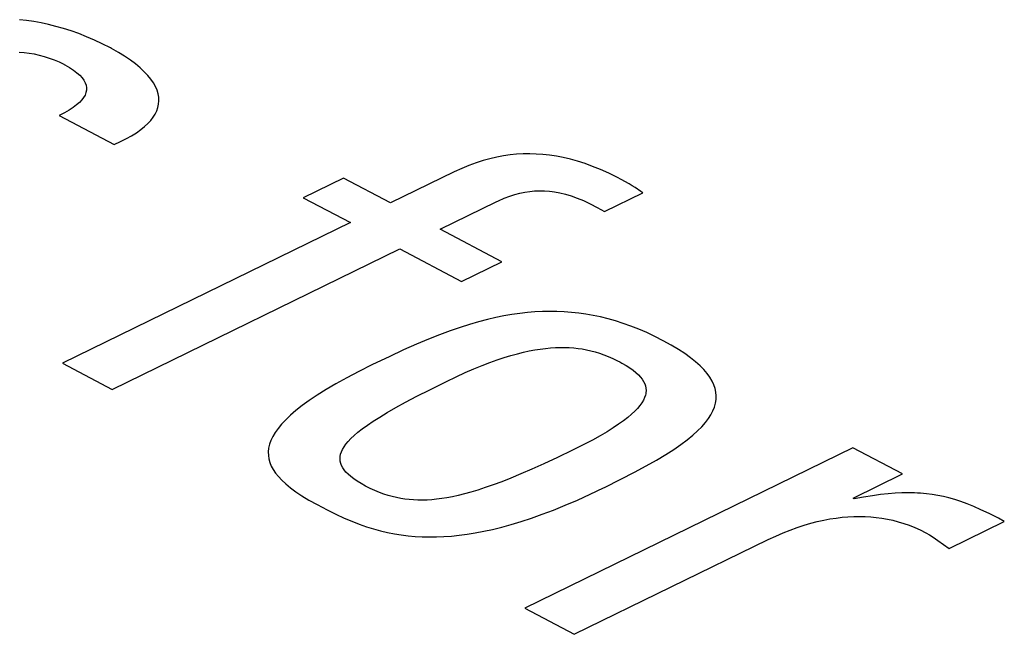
# Model space of a CAD drawing. Extents: x -840 to -217, y -121 to 557.
# Tile 114 of 145: x -358.85 to -356.31, y 490.79 to 492.38. Entities that reach past the tile are written whole.
import ezdxf

# ---------------------------------------------------------------- set-up
doc = ezdxf.new("R2010")
doc.units = 0
doc.header["$LTSCALE"] = 23.1
doc.layers.add('R912005577_AM_0', color=7, linetype='CONTINUOUS')

msp = doc.modelspace()

# ---------------------------------------------------------------- linework, layer by layer
at = {"layer": 'R912005577_AM_0', "color": 7}
for p, q in [((-358.835, 492.3773), (-358.8535, 492.3795)), ((-358.8164, 492.3746), (-358.835, 492.3773)), ((-358.7975, 492.3712), (-358.8164, 492.3746)), ((-358.7785, 492.3671), (-358.7975, 492.3712)), ((-358.7593, 492.3623), (-358.7785, 492.3671)), ((-358.7398, 492.3568), (-358.7593, 492.3623)), ((-358.7202, 492.3505), (-358.7398, 492.3568)), ((-358.7003, 492.3434), (-358.7202, 492.3505)), ((-358.6802, 492.3356), (-358.7003, 492.3434)), ((-358.6598, 492.3268), (-358.6802, 492.3356)), ((-358.6393, 492.3172), (-358.6598, 492.3268)), ((-358.6185, 492.3066), (-358.6393, 492.3172)), ((-358.6155, 492.305), (-358.6185, 492.3066)), ((-358.5979, 492.2951), (-358.6155, 492.305)), ((-358.8544, 492.2955), (-358.8416, 492.2946)), ((-358.8416, 492.2946), (-358.8286, 492.293)), ((-358.8286, 492.293), (-358.8156, 492.2909)), ((-358.8156, 492.2909), (-358.8025, 492.2881)), ((-358.8025, 492.2881), (-358.7894, 492.2846)), ((-358.7894, 492.2846), (-358.7764, 492.2805)), ((-358.7764, 492.2805), (-358.7636, 492.2758)), ((-358.7636, 492.2758), (-358.7509, 492.2703)), ((-358.7509, 492.2703), (-358.7386, 492.2643)), ((-358.5817, 492.2852), (-358.5979, 492.2951)), ((-358.5668, 492.2751), (-358.5817, 492.2852)), ((-358.5534, 492.2651), (-358.5668, 492.2751)), ((-358.7386, 492.2643), (-358.7382, 492.264)), ((-358.7382, 492.264), (-358.7362, 492.263)), ((-358.7362, 492.263), (-358.7242, 492.2561)), ((-358.7242, 492.2561), (-358.7138, 492.2493)), ((-358.7138, 492.2493), (-358.7049, 492.2425)), ((-358.5414, 492.2552), (-358.5534, 492.2651)), ((-358.5309, 492.2452), (-358.5414, 492.2552)), ((-358.5216, 492.2354), (-358.5309, 492.2452)), ((-358.7049, 492.2425), (-358.6975, 492.2359)), ((-358.6975, 492.2359), (-358.6916, 492.2294)), ((-358.6916, 492.2294), (-358.6869, 492.2229)), ((-358.6869, 492.2229), (-358.6834, 492.2165)), ((-358.5138, 492.2257), (-358.5216, 492.2354)), ((-358.5072, 492.2161), (-358.5138, 492.2257)), ((-358.6834, 492.2165), (-358.6812, 492.2101)), ((-358.6803, 492.1975), (-358.6815, 492.1912)), ((-358.6812, 492.2101), (-358.6802, 492.2038)), ((-358.6802, 492.2038), (-358.6803, 492.1975)), ((-358.502, 492.2066), (-358.5072, 492.2161)), ((-358.4979, 492.1973), (-358.502, 492.2066)), ((-358.4951, 492.1881), (-358.4979, 492.1973)), ((-358.6924, 492.1721), (-358.6985, 492.1657)), ((-358.6876, 492.1785), (-358.6924, 492.1721)), ((-358.684, 492.1848), (-358.6876, 492.1785)), ((-358.6815, 492.1912), (-358.684, 492.1848)), ((-358.4935, 492.1791), (-358.4951, 492.1881)), ((-358.4937, 492.1614), (-358.493, 492.1702)), ((-358.493, 492.1702), (-358.4935, 492.1791)), ((-358.7253, 492.1459), (-358.7373, 492.1392)), ((-358.7149, 492.1526), (-358.7253, 492.1459)), ((-358.706, 492.1592), (-358.7149, 492.1526)), ((-358.6985, 492.1657), (-358.706, 492.1592)), ((-358.5025, 492.1358), (-358.4985, 492.1442)), ((-358.4985, 492.1442), (-358.4955, 492.1528)), ((-358.4955, 492.1528), (-358.4937, 492.1614)), ((-358.7373, 492.1392), (-358.751, 492.1323)), ((-358.751, 492.1323), (-358.609, 492.0572)), ((-358.5214, 492.1113), (-358.514, 492.1194)), ((-358.514, 492.1194), (-358.5077, 492.1276)), ((-358.5077, 492.1276), (-358.5025, 492.1358)), ((-358.551, 492.0875), (-358.5399, 492.0954)), ((-358.5399, 492.0954), (-358.5301, 492.1033)), ((-358.5301, 492.1033), (-358.5214, 492.1113)), ((-358.5924, 492.0646), (-358.5772, 492.0722)), ((-358.5772, 492.0722), (-358.5635, 492.0798)), ((-358.5635, 492.0798), (-358.551, 492.0875)), ((-358.609, 492.0572), (-358.5924, 492.0646)), ((-357.6375, 492.0204), (-357.6552, 492.0155)), ((-357.62, 492.0244), (-357.6375, 492.0204)), ((-357.6027, 492.0276), (-357.62, 492.0244)), ((-357.5855, 492.03), (-357.6027, 492.0276)), ((-357.5685, 492.0317), (-357.5855, 492.03)), ((-357.5516, 492.0327), (-357.5685, 492.0317)), ((-357.5346, 492.0329), (-357.5516, 492.0327)), ((-357.5177, 492.0325), (-357.5346, 492.0329)), ((-357.5005, 492.0313), (-357.5177, 492.0325)), ((-357.4832, 492.0294), (-357.5005, 492.0313)), ((-357.4657, 492.0268), (-357.4832, 492.0294)), ((-357.4478, 492.0233), (-357.4657, 492.0268)), ((-357.4296, 492.019), (-357.4478, 492.0233)), ((-357.4109, 492.0138), (-357.4296, 492.019)), ((-357.7104, 491.9952), (-357.7295, 491.9864)), ((-357.6916, 492.003), (-357.7104, 491.9952)), ((-357.6733, 492.0097), (-357.6916, 492.003)), ((-357.6552, 492.0155), (-357.6733, 492.0097)), ((-357.3917, 492.0077), (-357.4109, 492.0138)), ((-357.3719, 492.0005), (-357.3917, 492.0077)), ((-357.3515, 491.9922), (-357.3719, 492.0005)), ((-357.3302, 491.9826), (-357.3515, 491.9922)), ((-358.0158, 491.9705), (-358.12, 491.9196)), ((-357.8941, 491.906), (-358.0158, 491.9705)), ((-357.7295, 491.9864), (-357.8941, 491.906)), ((-357.308, 491.9717), (-357.3302, 491.9826)), ((-357.2982, 491.9667), (-357.308, 491.9717)), ((-357.2779, 491.9554), (-357.2982, 491.9667)), ((-357.2694, 491.9504), (-357.2779, 491.9554)), ((-357.2618, 491.9456), (-357.2694, 491.9504)), ((-357.2477, 491.9358), (-357.2618, 491.9456)), ((-358.12, 491.9196), (-357.9982, 491.8552)), ((-357.6152, 491.9118), (-357.6003, 491.9184)), ((-357.6003, 491.9184), (-357.5863, 491.9237)), ((-357.5863, 491.9237), (-357.5729, 491.928)), ((-357.5729, 491.928), (-357.5599, 491.9315)), ((-357.5599, 491.9315), (-357.5472, 491.9341)), ((-357.5472, 491.9341), (-357.5346, 491.936)), ((-357.5346, 491.936), (-357.5221, 491.9371)), ((-357.5221, 491.9371), (-357.5095, 491.9376)), ((-357.5095, 491.9376), (-357.4967, 491.9374)), ((-357.4967, 491.9374), (-357.4837, 491.9364)), ((-357.4837, 491.9364), (-357.477, 491.9356)), ((-357.477, 491.9356), (-357.4703, 491.9347)), ((-357.4703, 491.9347), (-357.4564, 491.9321)), ((-357.4564, 491.9321), (-357.4421, 491.9286)), ((-357.4421, 491.9286), (-357.4273, 491.9242)), ((-357.4273, 491.9242), (-357.4118, 491.9187)), ((-357.4118, 491.9187), (-357.3955, 491.912)), ((-357.3416, 491.8836), (-357.2425, 491.932)), ((-357.2425, 491.932), (-357.2477, 491.9358)), ((-357.766, 491.8382), (-357.6216, 491.9088)), ((-357.6216, 491.9088), (-357.6152, 491.9118)), ((-357.3955, 491.912), (-357.3784, 491.904)), ((-357.3784, 491.904), (-357.3605, 491.8946)), ((-357.3605, 491.8946), (-357.3416, 491.8836)), ((-357.9982, 491.8552), (-358.7422, 491.4919)), ((-357.6069, 491.754), (-357.766, 491.8382)), ((-358.6142, 491.4241), (-357.8702, 491.7874)), ((-357.8702, 491.7874), (-357.7111, 491.7032)), ((-357.7111, 491.7032), (-357.6069, 491.754)), ((-357.6223, 491.6098), (-357.6441, 491.6047)), ((-357.6011, 491.6141), (-357.6223, 491.6098)), ((-357.5804, 491.6177), (-357.6011, 491.6141)), ((-357.5603, 491.6206), (-357.5804, 491.6177)), ((-357.5405, 491.6229), (-357.5603, 491.6206)), ((-357.5211, 491.6245), (-357.5405, 491.6229)), ((-357.5019, 491.6255), (-357.5211, 491.6245)), ((-357.483, 491.6258), (-357.5019, 491.6255)), ((-357.4641, 491.6256), (-357.483, 491.6258)), ((-357.4454, 491.6248), (-357.4641, 491.6256)), ((-357.4267, 491.6234), (-357.4454, 491.6248)), ((-357.408, 491.6214), (-357.4267, 491.6234)), ((-357.3892, 491.6187), (-357.408, 491.6214)), ((-357.3703, 491.6154), (-357.3892, 491.6187)), ((-357.3513, 491.6114), (-357.3703, 491.6154)), ((-357.3321, 491.6066), (-357.3513, 491.6114)), ((-357.7147, 491.5843), (-357.7403, 491.5754)), ((-357.6902, 491.592), (-357.7147, 491.5843)), ((-357.6667, 491.5988), (-357.6902, 491.592)), ((-357.6441, 491.6047), (-357.6667, 491.5988)), ((-357.3127, 491.6012), (-357.3321, 491.6066)), ((-357.293, 491.5949), (-357.3127, 491.6012)), ((-357.2731, 491.5878), (-357.293, 491.5949)), ((-357.2528, 491.5799), (-357.2731, 491.5878)), ((-357.7674, 491.5654), (-357.7962, 491.554)), ((-357.7403, 491.5754), (-357.7674, 491.5654)), ((-357.2322, 491.571), (-357.2528, 491.5799)), ((-357.2111, 491.5611), (-357.2322, 491.571)), ((-357.1896, 491.5502), (-357.2111, 491.5611)), ((-357.827, 491.541), (-357.8606, 491.5262)), ((-357.7962, 491.554), (-357.827, 491.541)), ((-357.4808, 491.5317), (-357.4682, 491.5325)), ((-357.4682, 491.5325), (-357.4621, 491.5328)), ((-357.4621, 491.5328), (-357.456, 491.5329)), ((-357.456, 491.5329), (-357.4441, 491.5329)), ((-357.4441, 491.5329), (-357.4324, 491.5325)), ((-357.4324, 491.5325), (-357.421, 491.5317)), ((-357.169, 491.5388), (-357.1896, 491.5502)), ((-357.1504, 491.5277), (-357.169, 491.5388)), ((-357.8979, 491.5089), (-357.9407, 491.4883)), ((-357.8606, 491.5262), (-357.8979, 491.5089)), ((-357.6004, 491.5065), (-357.5831, 491.5118)), ((-357.5831, 491.5118), (-357.5665, 491.5164)), ((-357.5665, 491.5164), (-357.5508, 491.5203)), ((-357.5508, 491.5203), (-357.5357, 491.5237)), ((-357.5357, 491.5237), (-357.5212, 491.5264)), ((-357.5212, 491.5264), (-357.5072, 491.5287)), ((-357.5072, 491.5287), (-357.4938, 491.5304)), ((-357.4938, 491.5304), (-357.4808, 491.5317)), ((-357.421, 491.5317), (-357.4098, 491.5304)), ((-357.4098, 491.5304), (-357.3987, 491.5288)), ((-357.3987, 491.5288), (-357.3876, 491.5267)), ((-357.3876, 491.5267), (-357.3766, 491.5242)), ((-357.3766, 491.5242), (-357.3655, 491.5213)), ((-357.3655, 491.5213), (-357.3544, 491.5178)), ((-357.3544, 491.5178), (-357.3431, 491.5138)), ((-357.3431, 491.5138), (-357.3316, 491.5093)), ((-357.3316, 491.5093), (-357.3198, 491.5041)), ((-357.1338, 491.5169), (-357.1504, 491.5277)), ((-357.119, 491.5063), (-357.1338, 491.5169)), ((-358.7422, 491.4919), (-358.6142, 491.4241)), ((-357.9427, 491.4874), (-357.9767, 491.4704)), ((-357.9407, 491.4883), (-357.9427, 491.4874)), ((-357.679, 491.4773), (-357.6578, 491.4859)), ((-357.6578, 491.4859), (-357.6377, 491.4936)), ((-357.6377, 491.4936), (-357.6186, 491.5004)), ((-357.6186, 491.5004), (-357.6004, 491.5065)), ((-357.3198, 491.5041), (-357.3077, 491.4981)), ((-357.3077, 491.4981), (-357.3021, 491.4953)), ((-357.3021, 491.4953), (-357.2967, 491.4923)), ((-357.2967, 491.4923), (-357.2855, 491.4859)), ((-357.2855, 491.4859), (-357.2758, 491.4797)), ((-357.1059, 491.4959), (-357.119, 491.5063)), ((-357.0944, 491.4856), (-357.1059, 491.4959)), ((-357.0845, 491.4755), (-357.0944, 491.4856)), ((-357.9767, 491.4704), (-358.0076, 491.4541)), ((-357.7497, 491.445), (-357.7248, 491.4569)), ((-357.7248, 491.4569), (-357.7013, 491.4676)), ((-357.7013, 491.4676), (-357.679, 491.4773)), ((-357.2758, 491.4797), (-357.2672, 491.4737)), ((-357.2672, 491.4737), (-357.2599, 491.4678)), ((-357.2599, 491.4678), (-357.2535, 491.462)), ((-357.2535, 491.462), (-357.2482, 491.4562)), ((-357.2482, 491.4562), (-357.2437, 491.4505)), ((-357.076, 491.4656), (-357.0845, 491.4755)), ((-357.0688, 491.4558), (-357.076, 491.4656)), ((-358.0356, 491.4386), (-358.061, 491.4237)), ((-358.0076, 491.4541), (-358.0356, 491.4386)), ((-357.7932, 491.4235), (-357.7548, 491.4425)), ((-357.7548, 491.4425), (-357.7497, 491.445)), ((-357.2437, 491.4505), (-357.2401, 491.4448)), ((-357.2401, 491.4448), (-357.2373, 491.4391)), ((-357.2373, 491.4391), (-357.2353, 491.4334)), ((-357.2353, 491.4334), (-357.2342, 491.4275)), ((-357.0631, 491.446), (-357.0688, 491.4558)), ((-357.0586, 491.4364), (-357.0631, 491.446)), ((-357.0553, 491.4268), (-357.0586, 491.4364)), ((-358.0838, 491.4094), (-358.1043, 491.3957)), ((-358.061, 491.4237), (-358.0838, 491.4094)), ((-357.8553, 491.3912), (-357.8264, 491.4065)), ((-357.8264, 491.4065), (-357.7932, 491.4235)), ((-357.2355, 491.4093), (-357.2377, 491.403)), ((-357.2348, 491.4125), (-357.2355, 491.4093)), ((-357.2342, 491.4155), (-357.2348, 491.4125)), ((-357.2342, 491.4275), (-357.2338, 491.4216)), ((-357.2338, 491.4216), (-357.2342, 491.4155)), ((-357.0533, 491.4172), (-357.0553, 491.4268)), ((-357.0524, 491.4077), (-357.0533, 491.4172)), ((-357.0528, 491.3981), (-357.0524, 491.4077)), ((-358.1225, 491.3825), (-358.1387, 491.3699)), ((-358.1043, 491.3957), (-358.1225, 491.3825)), ((-357.8806, 491.3773), (-357.8553, 491.3912)), ((-357.2497, 491.3827), (-357.2557, 491.3754)), ((-357.2447, 491.3897), (-357.2497, 491.3827)), ((-357.2407, 491.3964), (-357.2447, 491.3897)), ((-357.2377, 491.403), (-357.2407, 491.3964)), ((-357.057, 491.3788), (-357.0543, 491.3885)), ((-357.0543, 491.3885), (-357.0528, 491.3981)), ((-358.1529, 491.3577), (-358.1653, 491.3459)), ((-358.1387, 491.3699), (-358.1529, 491.3577)), ((-357.9223, 491.3528), (-357.9028, 491.3645)), ((-357.9028, 491.3645), (-357.8806, 491.3773)), ((-357.2713, 491.36), (-357.281, 491.3518)), ((-357.2629, 491.3679), (-357.2713, 491.36)), ((-357.2557, 491.3754), (-357.2629, 491.3679)), ((-357.0727, 491.3489), (-357.0662, 491.359)), ((-357.0662, 491.359), (-357.061, 491.369)), ((-357.061, 491.369), (-357.057, 491.3788)), ((-358.176, 491.3345), (-358.1851, 491.3235)), ((-358.1653, 491.3459), (-358.176, 491.3345)), ((-357.9673, 491.3224), (-357.9542, 491.3319)), ((-357.9542, 491.3319), (-357.9393, 491.342)), ((-357.9393, 491.342), (-357.9223, 491.3528)), ((-357.3047, 491.3343), (-357.3189, 491.3248)), ((-357.2921, 491.3433), (-357.3047, 491.3343)), ((-357.281, 491.3518), (-357.2921, 491.3433)), ((-357.0899, 491.328), (-357.0805, 491.3386)), ((-357.0805, 491.3386), (-357.0727, 491.3489)), ((-358.1927, 491.3129), (-358.1989, 491.3025)), ((-358.1851, 491.3235), (-358.1927, 491.3129)), ((-357.9967, 491.2973), (-357.9883, 491.3052)), ((-357.9883, 491.3052), (-357.9786, 491.3136)), ((-357.9786, 491.3136), (-357.9673, 491.3224)), ((-357.3527, 491.3045), (-357.3725, 491.2936)), ((-357.3348, 491.3149), (-357.3527, 491.3045)), ((-357.3189, 491.3248), (-357.3348, 491.3149)), ((-357.1276, 491.2942), (-357.1133, 491.3058)), ((-357.1133, 491.3058), (-357.1007, 491.3171)), ((-357.1007, 491.3171), (-357.0899, 491.328)), ((-358.2072, 491.2825), (-358.2094, 491.2728)), ((-358.2037, 491.2924), (-358.2072, 491.2825)), ((-358.1989, 491.3025), (-358.2037, 491.2924)), ((-358.0146, 491.2758), (-358.0097, 491.2827)), ((-358.0097, 491.2827), (-358.0038, 491.2898)), ((-358.0038, 491.2898), (-357.9967, 491.2973)), ((-357.3946, 491.282), (-357.4189, 491.2699)), ((-357.3725, 491.2936), (-357.3946, 491.282)), ((-357.1623, 491.2694), (-357.1439, 491.2821)), ((-357.1439, 491.2821), (-357.1276, 491.2942)), ((-358.2094, 491.2728), (-358.2104, 491.2633)), ((-358.2104, 491.2633), (-358.2102, 491.254)), ((-358.2102, 491.254), (-358.2089, 491.2447)), ((-358.0245, 491.2507), (-358.0233, 491.2567)), ((-358.0233, 491.2567), (-358.0213, 491.2629)), ((-358.0213, 491.2629), (-358.0184, 491.2692)), ((-358.0184, 491.2692), (-358.0146, 491.2758)), ((-356.6993, 491.2735), (-357.5474, 490.8594)), ((-357.4241, 491.2673), (-357.4631, 491.2486)), ((-357.4189, 491.2699), (-357.4241, 491.2673)), ((-357.2066, 491.2419), (-357.1831, 491.256)), ((-357.1831, 491.256), (-357.1623, 491.2694)), ((-356.5713, 491.2058), (-356.6993, 491.2735)), ((-358.2089, 491.2447), (-358.2064, 491.2356)), ((-358.2064, 491.2356), (-358.2027, 491.2264)), ((-358.0248, 491.2448), (-358.0245, 491.2507)), ((-358.0243, 491.239), (-358.0248, 491.2448)), ((-358.023, 491.2333), (-358.0243, 491.239)), ((-358.0209, 491.2277), (-358.023, 491.2333)), ((-358.018, 491.222), (-358.0209, 491.2277)), ((-357.4978, 491.2324), (-357.5291, 491.2184)), ((-357.4631, 491.2486), (-357.4978, 491.2324)), ((-357.2333, 491.2268), (-357.2066, 491.2419)), ((-358.2027, 491.2264), (-358.1977, 491.2173)), ((-358.1977, 491.2173), (-358.1916, 491.2082)), ((-358.1916, 491.2082), (-358.1841, 491.1989)), ((-358.0142, 491.2164), (-358.018, 491.222)), ((-358.0095, 491.2107), (-358.0142, 491.2164)), ((-358.0039, 491.205), (-358.0095, 491.2107)), ((-357.9973, 491.1992), (-358.0039, 491.205)), ((-357.5574, 491.2061), (-357.5833, 491.1953)), ((-357.5291, 491.2184), (-357.5574, 491.2061)), ((-357.2993, 491.1921), (-357.2639, 491.2103)), ((-357.2639, 491.2103), (-357.2333, 491.2268)), ((-356.699, 491.1435), (-356.5713, 491.2058)), ((-358.1841, 491.1989), (-358.1752, 491.1895)), ((-358.1752, 491.1895), (-358.1648, 491.18)), ((-358.1648, 491.18), (-358.1529, 491.1702)), ((-357.9896, 491.1933), (-357.9973, 491.1992)), ((-357.9807, 491.1873), (-357.9896, 491.1933)), ((-357.9705, 491.181), (-357.9807, 491.1873)), ((-357.9589, 491.1746), (-357.9705, 491.181)), ((-357.6292, 491.1777), (-357.6496, 491.1705)), ((-357.6071, 491.1859), (-357.6292, 491.1777)), ((-357.5833, 491.1953), (-357.6071, 491.1859)), ((-357.3414, 491.1711), (-357.2993, 491.1921)), ((-358.1529, 491.1702), (-358.1391, 491.1601)), ((-358.1391, 491.1601), (-358.1233, 491.1496)), ((-357.9467, 491.1684), (-357.9589, 491.1746)), ((-357.9348, 491.163), (-357.9467, 491.1684)), ((-357.9233, 491.1582), (-357.9348, 491.163)), ((-357.912, 491.1541), (-357.9233, 491.1582)), ((-357.9009, 491.1505), (-357.912, 491.1541)), ((-357.7033, 491.1543), (-357.7192, 491.1504)), ((-357.6865, 491.1589), (-357.7033, 491.1543)), ((-357.6687, 491.1643), (-357.6865, 491.1589)), ((-357.6496, 491.1705), (-357.6687, 491.1643)), ((-357.4114, 491.1385), (-357.3782, 491.1536)), ((-357.3782, 491.1536), (-357.3435, 491.1701)), ((-357.3435, 491.1701), (-357.3414, 491.1711)), ((-356.628, 491.1525), (-356.6489, 491.1498)), ((-356.6084, 491.1546), (-356.628, 491.1525)), ((-356.59, 491.156), (-356.6084, 491.1546)), ((-356.5725, 491.1569), (-356.59, 491.156)), ((-356.5559, 491.1571), (-356.5725, 491.1569)), ((-356.5399, 491.1569), (-356.5559, 491.1571)), ((-356.5321, 491.1565), (-356.5399, 491.1569)), ((-356.5244, 491.1561), (-356.5321, 491.1565)), ((-356.5094, 491.1547), (-356.5244, 491.1561)), ((-356.4946, 491.1529), (-356.5094, 491.1547)), ((-356.4801, 491.1505), (-356.4946, 491.1529)), ((-358.1233, 491.1496), (-358.1052, 491.1385)), ((-358.1052, 491.1385), (-358.0843, 491.1267)), ((-358.0843, 491.1267), (-358.0714, 491.1197)), ((-357.8898, 491.1474), (-357.9009, 491.1505)), ((-357.8789, 491.1448), (-357.8898, 491.1474)), ((-357.868, 491.1426), (-357.8789, 491.1448)), ((-357.857, 491.1409), (-357.868, 491.1426)), ((-357.846, 491.1396), (-357.857, 491.1409)), ((-357.8348, 491.1387), (-357.846, 491.1396)), ((-357.8235, 491.1382), (-357.8348, 491.1387)), ((-357.8119, 491.1382), (-357.8235, 491.1382)), ((-357.8, 491.1385), (-357.8119, 491.1382)), ((-357.7878, 491.1393), (-357.8, 491.1385)), ((-357.7752, 491.1405), (-357.7878, 491.1393)), ((-357.7621, 491.1422), (-357.7752, 491.1405)), ((-357.7485, 491.1444), (-357.7621, 491.1422)), ((-357.7342, 491.1471), (-357.7485, 491.1444)), ((-357.7192, 491.1504), (-357.7342, 491.1471)), ((-357.4431, 491.1249), (-357.4114, 491.1385)), ((-356.6959, 491.1418), (-356.699, 491.1435)), ((-356.6715, 491.1462), (-356.6959, 491.1418)), ((-356.6489, 491.1498), (-356.6715, 491.1462)), ((-356.4655, 491.1475), (-356.4801, 491.1505)), ((-356.4509, 491.144), (-356.4655, 491.1475)), ((-356.4359, 491.1397), (-356.4509, 491.144)), ((-356.4205, 491.1347), (-356.4359, 491.1397)), ((-356.4043, 491.1288), (-356.4205, 491.1347)), ((-356.387, 491.1218), (-356.4043, 491.1288)), ((-358.0714, 491.1197), (-358.0581, 491.1128)), ((-358.0581, 491.1128), (-358.0357, 491.1017)), ((-358.0357, 491.1017), (-358.0146, 491.092)), ((-357.5302, 491.0918), (-357.5024, 491.1016)), ((-357.5024, 491.1016), (-357.4734, 491.1126)), ((-357.4734, 491.1126), (-357.4431, 491.1249)), ((-356.3683, 491.1136), (-356.387, 491.1218)), ((-356.3473, 491.1036), (-356.3683, 491.1136)), ((-356.3229, 491.0913), (-356.3473, 491.1036)), ((-358.0146, 491.092), (-357.9946, 491.0836)), ((-357.9946, 491.0836), (-357.9753, 491.0762)), ((-357.9753, 491.0762), (-357.9565, 491.0697)), ((-357.6068, 491.0686), (-357.5823, 491.0753)), ((-357.5823, 491.0753), (-357.5568, 491.083)), ((-357.5568, 491.083), (-357.5302, 491.0918)), ((-356.8255, 491.0734), (-356.8082, 491.0785)), ((-356.8082, 491.0785), (-356.7913, 491.0829)), ((-356.7913, 491.0829), (-356.7748, 491.0866)), ((-356.7748, 491.0866), (-356.7586, 491.0897)), ((-356.7586, 491.0897), (-356.7428, 491.0921)), ((-356.7428, 491.0921), (-356.7272, 491.094)), ((-356.7272, 491.094), (-356.712, 491.0953)), ((-356.712, 491.0953), (-356.697, 491.0961)), ((-356.697, 491.0961), (-356.6821, 491.0963)), ((-356.6821, 491.0963), (-356.6675, 491.096)), ((-356.6675, 491.096), (-356.6531, 491.0952)), ((-356.6531, 491.0952), (-356.6387, 491.0938)), ((-356.6387, 491.0938), (-356.6244, 491.0919)), ((-356.6244, 491.0919), (-356.6102, 491.0894)), ((-356.6102, 491.0894), (-356.596, 491.0863)), ((-356.596, 491.0863), (-356.5819, 491.0826)), ((-356.5819, 491.0826), (-356.5677, 491.0783)), ((-356.5677, 491.0783), (-356.5536, 491.0734)), ((-356.4507, 491.0137), (-356.3079, 491.0834)), ((-356.3079, 491.0834), (-356.3229, 491.0913)), ((-357.9565, 491.0697), (-357.9382, 491.0641)), ((-357.9382, 491.0641), (-357.9201, 491.0592)), ((-357.9201, 491.0592), (-357.9022, 491.055)), ((-357.9022, 491.055), (-357.8845, 491.0515)), ((-357.8845, 491.0515), (-357.8668, 491.0486)), ((-357.7171, 491.0475), (-357.6965, 491.0502)), ((-357.6965, 491.0502), (-357.6752, 491.0536)), ((-357.6752, 491.0536), (-357.6532, 491.0578)), ((-357.6532, 491.0578), (-357.6305, 491.0628)), ((-357.6305, 491.0628), (-357.6068, 491.0686)), ((-356.8987, 491.0456), (-356.8798, 491.0537)), ((-356.8798, 491.0537), (-356.8613, 491.0611)), ((-356.8613, 491.0611), (-356.8432, 491.0676)), ((-356.8432, 491.0676), (-356.8255, 491.0734)), ((-356.5536, 491.0734), (-356.5394, 491.0677)), ((-356.5394, 491.0677), (-356.5252, 491.0614)), ((-356.5252, 491.0614), (-356.511, 491.0542)), ((-356.511, 491.0542), (-356.5012, 491.0487)), ((-357.8668, 491.0486), (-357.849, 491.0464)), ((-357.849, 491.0464), (-357.8311, 491.0447)), ((-357.8311, 491.0447), (-357.813, 491.0437)), ((-357.813, 491.0437), (-357.7946, 491.0432)), ((-357.7946, 491.0432), (-357.7759, 491.0433)), ((-357.7759, 491.0433), (-357.7568, 491.0441)), ((-357.7568, 491.0441), (-357.7372, 491.0454)), ((-357.7372, 491.0454), (-357.7171, 491.0475)), ((-357.4195, 490.7917), (-356.9179, 491.0366)), ((-356.9179, 491.0366), (-356.8987, 491.0456)), ((-356.5012, 491.0487), (-356.4914, 491.0424)), ((-356.4914, 491.0424), (-356.48, 491.0344)), ((-356.48, 491.0344), (-356.4507, 491.0137)), ((-357.5474, 490.8594), (-357.4195, 490.7917))]:
    msp.add_line(p, q, dxfattribs=at)

doc.saveas('drawing.dxf')
